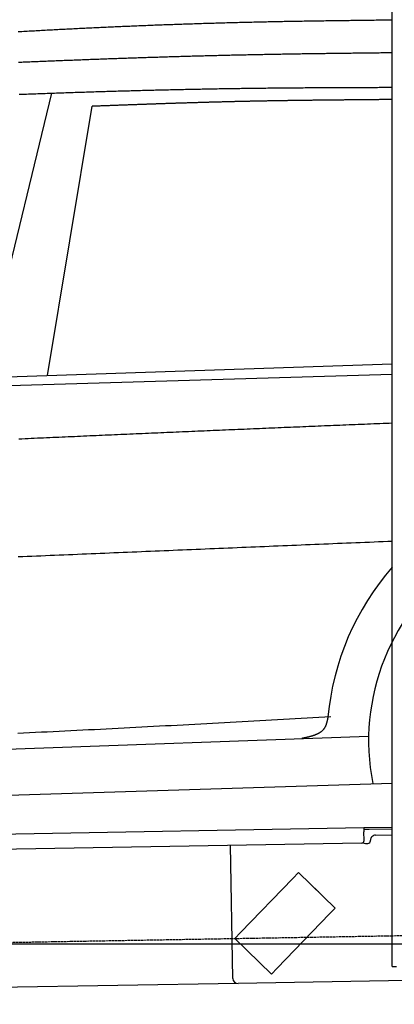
# Model space of a CAD drawing. Extents: x 562 to 7231, y 5667 to 12426.
# Tile 35 of 76: x 3720 to 4452, y 7998 to 9922. Entities that reach past the tile are written whole.
import ezdxf

# ---------------------------------------------------------------- set-up
doc = ezdxf.new("R2010")
doc.units = 0
doc.linetypes.add('GEN3', pattern=[6.25, 5, -1.25])
doc.layers.get('0').update_dxf_attribs({"linetype": 'CONTINUOUS'})
for name, color, linetype in [('3', 6, 'GEN3'), ('5', 3, 'CONTINUOUS'), ('CAR', 10, 'CONTINUOUS')]:
    doc.layers.add(name, color=color, linetype=linetype)

msp = doc.modelspace()

# ---------------------------------------------------------------- linework, layer by layer
for p, q in [((4447.567, 8072.479), (4447.567, 9969.479)), ((1732.775, 8297.073), (4392.087, 8343.491)), ((4392.087, 8343.491), (4402.086, 8343.666)), ((4392.087, 8343.491), (4392.227, 8335.492)), ((4402.155, 8339.666), (4392.157, 8339.492)), ((4392.523, 8318.495), (4392.227, 8335.492)), ((4402.086, 8343.666), (4447.567, 8344.459)), ((4447.567, 8340.459), (4402.155, 8339.666)), ((4414.845, 8328.886), (4447.567, 8329.457)), ((4387.611, 8313.408), (1732.775, 8267.068)), ((4136.188, 8048.98), (4131.65, 8308.941)), ((4395.128, 8312.539), (4400.127, 8312.627)), ((4405.039, 8317.713), (4405.021, 8318.713)), ((4264.17, 8255.817), (4253.055, 8244.308)), ((4264.17, 8255.817), (4336.104, 8186.352)), ((4150.941, 8138.565), (4253.055, 8244.308)), ((4297.247, 8224.57), (4303.721, 8218.318)), ((4324.989, 8174.842), (4222.875, 8069.099)), ((4324.989, 8174.842), (4336.104, 8186.352)), ((4150.941, 8138.565), (4139.826, 8127.056)), ((4211.76, 8057.59), (4139.826, 8127.056)), ((4447.567, 8072.479), (4447.567, 8097.479)), ((4211.76, 8057.59), (4222.875, 8069.099)), ((4447.567, 8072.479), (4455.567, 8072.479)), ((4146.361, 8039.156), (1812.775, 7998.423)), ((4476.484, 8044.919), (4146.361, 8039.156))]:
    msp.add_line(p, q)
for centre, radius, start, end in [((4415.02, 8318.888), 10, 91, 181), ((4387.524, 8318.408), 5, 271, 1), ((4395.04, 8317.539), 5, 214.236717, 271), ((4400.04, 8317.626), 5, 271, 1), ((4296.552, 8223.851), 1, 46, 106), ((4303.027, 8217.599), 1, 346, 46), ((4146.187, 8049.155), 10, 181, 271)]:
    msp.add_arc(centre, radius, start, end)
at = {"layer": '3'}
msp.add_line((1175.278, 8075.309), (6230.443, 8163.547), dxfattribs=at)
at = {"layer": '5'}
msp.add_line((6272.775, 8115.902), (872.775, 8115.902), dxfattribs=at)
at = {"layer": 'CAR'}
for p, q in [((3643.543, 9205.542), (3782.445, 9778.1)), ((3774.038, 9226.756), (3861.331, 9752.344)), ((2685.343, 9190.712), (4447.567, 9249.076)), ((2540.359, 9173.555), (4447.567, 9228.854)), ((2491.671, 8452.806), (4401.418, 8522.429)), ((2446.421, 8366.986), (4447.567, 8430.578))]:
    msp.add_line(p, q, dxfattribs=at)
for points in [[(4447.57, 9920.7, 0), (4444.05, 9920.65, 0), (4440.54, 9920.61, 0), (4437.02, 9920.56, 0), (4433.51, 9920.51, 0), (4429.99, 9920.47, 0), (4426.48, 9920.42, 0), (4422.97, 9920.37, 0), (4419.45, 9920.33, 0), (4415.94, 9920.28, 0), (4412.42, 9920.24, 0), (4408.91, 9920.19, 0), (4405.39, 9920.14, 0), (4401.88, 9920.1, 0), (4398.36, 9920.05, 0), (4394.85, 9920, 0), (4391.33, 9919.96, 0), (4387.82, 9919.91, 0), (4384.31, 9919.87, 0), (4380.79, 9919.82, 0), (4377.28, 9919.77, 0), (4373.76, 9919.73, 0), (4370.25, 9919.68, 0), (4366.73, 9919.63, 0), (4363.22, 9919.59, 0), (4359.7, 9919.54, 0), (4356.19, 9919.49, 0), (4352.68, 9919.45, 0), (4349.16, 9919.4, 0), (4345.65, 9919.36, 0), (4342.13, 9919.31, 0), (4338.62, 9919.26, 0), (4335.1, 9919.22, 0), (4331.59, 9919.17, 0), (4328.07, 9919.12, 0), (4324.56, 9919.08, 0), (4321.04, 9919.03, 0), (4317.53, 9918.98, 0), (4314.02, 9918.93, 0), (4310.5, 9918.88, 0), (4306.99, 9918.83, 0), (4303.47, 9918.78, 0), (4299.96, 9918.73, 0), (4296.44, 9918.68, 0), (4292.93, 9918.62, 0), (4289.42, 9918.57, 0), (4285.9, 9918.51, 0), (4282.39, 9918.46, 0), (4278.87, 9918.4, 0), (4275.36, 9918.34, 0), (4271.84, 9918.29, 0), (4268.33, 9918.23, 0), (4264.82, 9918.17, 0), (4261.3, 9918.11, 0), (4257.79, 9918.04, 0), (4254.27, 9917.98, 0), (4250.76, 9917.92, 0), (4247.25, 9917.85, 0), (4243.73, 9917.79, 0), (4240.22, 9917.72, 0), (4236.71, 9917.66, 0), (4233.19, 9917.59, 0), (4229.68, 9917.52, 0), (4226.16, 9917.45, 0), (4222.65, 9917.38, 0), (4219.14, 9917.31, 0), (4215.62, 9917.24, 0), (4212.11, 9917.17, 0), (4208.6, 9917.09, 0), (4205.08, 9917.02, 0), (4201.57, 9916.94, 0), (4198.05, 9916.87, 0), (4194.54, 9916.79, 0), (4191.03, 9916.71, 0), (4187.51, 9916.63, 0), (4184, 9916.55, 0), (4180.49, 9916.47, 0), (4176.97, 9916.39, 0), (4173.46, 9916.31, 0), (4169.95, 9916.23, 0), (4166.43, 9916.14, 0), (4162.92, 9916.06, 0), (4159.41, 9915.97, 0), (4155.89, 9915.89, 0), (4152.38, 9915.8, 0), (4148.87, 9915.71, 0), (4145.35, 9915.62, 0), (4141.84, 9915.53, 0), (4138.33, 9915.44, 0), (4134.82, 9915.35, 0), (4131.3, 9915.26, 0), (4127.79, 9915.16, 0), (4124.28, 9915.07, 0), (4120.76, 9914.97, 0), (4117.25, 9914.87, 0), (4113.74, 9914.78, 0), (4110.23, 9914.68, 0), (4106.71, 9914.58, 0), (4103.2, 9914.48, 0), (4099.69, 9914.38, 0), (4096.17, 9914.28, 0), (4092.66, 9914.17, 0), (4089.15, 9914.07, 0), (4085.64, 9913.96, 0), (4082.12, 9913.86, 0), (4078.61, 9913.75, 0), (4075.1, 9913.64, 0), (4071.59, 9913.53, 0), (4068.07, 9913.42, 0), (4064.56, 9913.31, 0), (4061.05, 9913.2, 0), (4057.54, 9913.09, 0), (4054.02, 9912.98, 0), (4050.51, 9912.86, 0), (4047, 9912.75, 0), (4043.49, 9912.63, 0), (4039.98, 9912.51, 0), (4036.46, 9912.39, 0), (4032.95, 9912.27, 0), (4029.44, 9912.15, 0), (4025.93, 9912.03, 0), (4022.42, 9911.91, 0), (4018.9, 9911.79, 0), (4015.39, 9911.66, 0), (4011.88, 9911.54, 0), (4008.37, 9911.41, 0), (4004.86, 9911.28, 0), (4001.34, 9911.16, 0), (3997.83, 9911.03, 0), (3994.32, 9910.9, 0), (3990.81, 9910.77, 0), (3987.3, 9910.63, 0), (3983.78, 9910.5, 0), (3980.27, 9910.37, 0), (3976.76, 9910.23, 0), (3973.25, 9910.09, 0), (3969.74, 9909.96, 0), (3966.23, 9909.82, 0), (3962.72, 9909.68, 0), (3959.2, 9909.54, 0), (3955.69, 9909.4, 0), (3952.18, 9909.25, 0), (3948.67, 9909.11, 0), (3945.16, 9908.97, 0), (3941.65, 9908.82, 0), (3938.14, 9908.67, 0), (3934.62, 9908.53, 0), (3931.11, 9908.38, 0), (3927.6, 9908.23, 0), (3924.09, 9908.08, 0), (3920.58, 9907.93, 0), (3917.07, 9907.77, 0), (3913.56, 9907.62, 0), (3910.05, 9907.47, 0), (3906.54, 9907.31, 0), (3903.03, 9907.15, 0), (3899.51, 9907, 0), (3896, 9906.84, 0), (3892.49, 9906.68, 0), (3888.98, 9906.52, 0), (3885.47, 9906.36, 0), (3881.96, 9906.2, 0), (3878.45, 9906.03, 0), (3874.94, 9905.87, 0), (3871.43, 9905.7, 0), (3867.92, 9905.54, 0), (3864.41, 9905.37, 0), (3860.9, 9905.2, 0), (3857.39, 9905.03, 0), (3853.88, 9904.87, 0), (3850.36, 9904.69, 0), (3846.85, 9904.52, 0), (3843.34, 9904.35, 0), (3839.83, 9904.18, 0), (3836.32, 9904, 0), (3832.81, 9903.83, 0), (3829.3, 9903.65, 0), (3825.79, 9903.48, 0), (3822.28, 9903.3, 0), (3818.77, 9903.12, 0), (3815.26, 9902.94, 0), (3811.75, 9902.76, 0), (3808.24, 9902.58, 0), (3804.73, 9902.4, 0), (3801.22, 9902.22, 0), (3797.71, 9902.03, 0), (3794.2, 9901.85, 0), (3790.69, 9901.66, 0), (3787.18, 9901.48, 0), (3783.67, 9901.29, 0), (3780.16, 9901.1, 0), (3776.65, 9900.92, 0), (3773.14, 9900.73, 0), (3769.63, 9900.54, 0), (3766.12, 9900.34, 0), (3762.61, 9900.15, 0), (3759.1, 9899.96, 0), (3755.59, 9899.77, 0), (3752.08, 9899.57, 0), (3748.57, 9899.38, 0), (3745.06, 9899.18, 0), (3741.55, 9898.99, 0), (3738.04, 9898.79, 0), (3734.53, 9898.59, 0), (3731.02, 9898.39, 0), (3727.52, 9898.19, 0), (3724.01, 9897.99, 0), (3720.5, 9897.79, 0), (3716.99, 9897.59, 0)], [(4447.57, 9856.76, 0), (4444.36, 9856.72, 0), (4441.16, 9856.68, 0), (4437.95, 9856.65, 0), (4434.75, 9856.61, 0), (4431.55, 9856.57, 0), (4428.34, 9856.53, 0), (4425.14, 9856.49, 0), (4421.93, 9856.45, 0), (4418.73, 9856.41, 0), (4415.52, 9856.37, 0), (4412.32, 9856.33, 0), (4409.12, 9856.29, 0), (4405.91, 9856.25, 0), (4402.71, 9856.21, 0), (4399.5, 9856.18, 0), (4396.3, 9856.14, 0), (4393.1, 9856.1, 0), (4389.89, 9856.06, 0), (4386.69, 9856.02, 0), (4383.48, 9855.98, 0), (4380.28, 9855.94, 0), (4377.07, 9855.9, 0), (4373.87, 9855.86, 0), (4370.67, 9855.82, 0), (4367.46, 9855.78, 0), (4364.26, 9855.75, 0), (4361.05, 9855.71, 0), (4357.85, 9855.67, 0), (4354.65, 9855.63, 0), (4351.44, 9855.59, 0), (4348.24, 9855.55, 0), (4345.03, 9855.51, 0), (4341.83, 9855.47, 0), (4338.62, 9855.43, 0), (4335.42, 9855.39, 0), (4332.22, 9855.35, 0), (4329.01, 9855.31, 0), (4325.81, 9855.28, 0), (4322.6, 9855.24, 0), (4319.4, 9855.2, 0), (4316.2, 9855.15, 0), (4312.99, 9855.11, 0), (4309.79, 9855.07, 0), (4306.58, 9855.03, 0), (4303.38, 9854.99, 0), (4300.18, 9854.94, 0), (4296.97, 9854.9, 0), (4293.77, 9854.85, 0), (4290.56, 9854.81, 0), (4287.36, 9854.76, 0), (4284.15, 9854.72, 0), (4280.95, 9854.67, 0), (4277.75, 9854.62, 0), (4274.54, 9854.58, 0), (4271.34, 9854.53, 0), (4268.13, 9854.48, 0), (4264.93, 9854.43, 0), (4261.73, 9854.38, 0), (4258.52, 9854.33, 0), (4255.32, 9854.28, 0), (4252.11, 9854.23, 0), (4248.91, 9854.17, 0), (4245.71, 9854.12, 0), (4242.5, 9854.07, 0), (4239.3, 9854.01, 0), (4236.1, 9853.96, 0), (4232.89, 9853.9, 0), (4229.69, 9853.85, 0), (4226.48, 9853.79, 0), (4223.28, 9853.73, 0), (4220.08, 9853.68, 0), (4216.87, 9853.62, 0), (4213.67, 9853.56, 0), (4210.46, 9853.5, 0), (4207.26, 9853.44, 0), (4204.06, 9853.38, 0), (4200.85, 9853.32, 0), (4197.65, 9853.26, 0), (4194.45, 9853.2, 0), (4191.24, 9853.13, 0), (4188.04, 9853.07, 0), (4184.83, 9853.01, 0), (4181.63, 9852.94, 0), (4178.43, 9852.88, 0), (4175.22, 9852.81, 0), (4172.02, 9852.74, 0), (4168.82, 9852.68, 0), (4165.61, 9852.61, 0), (4162.41, 9852.54, 0), (4159.21, 9852.47, 0), (4156, 9852.4, 0), (4152.8, 9852.33, 0), (4149.59, 9852.26, 0), (4146.39, 9852.19, 0), (4143.19, 9852.12, 0), (4139.98, 9852.05, 0), (4136.78, 9851.97, 0), (4133.58, 9851.9, 0), (4130.37, 9851.83, 0), (4127.17, 9851.75, 0), (4123.97, 9851.68, 0), (4120.76, 9851.6, 0), (4117.56, 9851.52, 0), (4114.36, 9851.45, 0), (4111.15, 9851.37, 0), (4107.95, 9851.29, 0), (4104.75, 9851.21, 0), (4101.54, 9851.13, 0), (4098.34, 9851.05, 0), (4095.13, 9850.97, 0), (4091.93, 9850.89, 0), (4088.73, 9850.8, 0), (4085.52, 9850.72, 0), (4082.32, 9850.64, 0), (4079.12, 9850.55, 0), (4075.91, 9850.47, 0), (4072.71, 9850.38, 0), (4069.51, 9850.3, 0), (4066.3, 9850.21, 0), (4063.1, 9850.12, 0), (4059.9, 9850.04, 0), (4056.69, 9849.95, 0), (4053.49, 9849.86, 0), (4050.29, 9849.77, 0), (4047.09, 9849.68, 0), (4043.88, 9849.59, 0), (4040.68, 9849.5, 0), (4037.48, 9849.41, 0), (4034.27, 9849.31, 0), (4031.07, 9849.22, 0), (4027.87, 9849.13, 0), (4024.66, 9849.03, 0), (4021.46, 9848.94, 0), (4018.26, 9848.84, 0), (4015.05, 9848.75, 0), (4011.85, 9848.65, 0), (4008.65, 9848.56, 0), (4005.44, 9848.46, 0), (4002.24, 9848.36, 0), (3999.04, 9848.26, 0), (3995.83, 9848.16, 0), (3992.63, 9848.07, 0), (3989.43, 9847.97, 0), (3986.23, 9847.87, 0), (3983.02, 9847.76, 0), (3979.82, 9847.66, 0), (3976.62, 9847.56, 0), (3973.41, 9847.46, 0), (3970.21, 9847.36, 0), (3967.01, 9847.25, 0), (3963.8, 9847.15, 0), (3960.6, 9847.04, 0), (3957.4, 9846.94, 0), (3954.2, 9846.83, 0), (3950.99, 9846.73, 0), (3947.79, 9846.62, 0), (3944.59, 9846.52, 0), (3941.38, 9846.41, 0), (3938.18, 9846.3, 0), (3934.98, 9846.19, 0), (3931.78, 9846.08, 0), (3928.57, 9845.97, 0), (3925.37, 9845.86, 0), (3922.17, 9845.75, 0), (3918.96, 9845.64, 0), (3915.76, 9845.53, 0), (3912.56, 9845.42, 0), (3909.36, 9845.31, 0), (3906.15, 9845.2, 0), (3902.95, 9845.08, 0), (3899.75, 9844.97, 0), (3896.54, 9844.86, 0), (3893.34, 9844.74, 0), (3890.14, 9844.63, 0), (3886.94, 9844.51, 0), (3883.73, 9844.39, 0), (3880.53, 9844.28, 0), (3877.33, 9844.16, 0), (3874.12, 9844.05, 0), (3870.92, 9843.93, 0), (3867.72, 9843.81, 0), (3864.52, 9843.69, 0), (3861.31, 9843.57, 0), (3858.11, 9843.45, 0), (3854.91, 9843.33, 0), (3851.71, 9843.21, 0), (3848.5, 9843.09, 0), (3845.3, 9842.97, 0), (3842.1, 9842.85, 0), (3838.89, 9842.73, 0), (3835.69, 9842.61, 0), (3832.49, 9842.49, 0), (3829.29, 9842.36, 0), (3826.08, 9842.24, 0), (3822.88, 9842.12, 0), (3819.68, 9841.99, 0), (3816.48, 9841.87, 0), (3813.27, 9841.74, 0), (3810.07, 9841.62, 0), (3806.87, 9841.49, 0), (3803.67, 9841.37, 0), (3800.46, 9841.24, 0), (3797.26, 9841.11, 0), (3794.06, 9840.99, 0), (3790.86, 9840.86, 0), (3787.65, 9840.73, 0), (3784.45, 9840.6, 0), (3781.25, 9840.47, 0), (3778.05, 9840.35, 0), (3774.84, 9840.22, 0), (3771.64, 9840.09, 0), (3768.44, 9839.96, 0), (3765.24, 9839.83, 0), (3762.03, 9839.7, 0), (3758.83, 9839.56, 0), (3755.63, 9839.43, 0), (3752.43, 9839.3, 0), (3749.22, 9839.17, 0), (3746.02, 9839.04, 0), (3742.82, 9838.9, 0), (3739.62, 9838.77, 0), (3736.41, 9838.64, 0), (3733.21, 9838.5, 0), (3730.01, 9838.37, 0), (3726.81, 9838.24, 0), (3723.6, 9838.1, 0), (3720.4, 9837.97, 0), (3717.2, 9837.83, 0)], [(3718.5, 9775.77, 0), (3722.15, 9775.9, 0), (3725.8, 9776.04, 0), (3729.45, 9776.18, 0), (3733.11, 9776.32, 0), (3736.76, 9776.45, 0), (3740.41, 9776.59, 0), (3744.06, 9776.72, 0), (3747.71, 9776.85, 0), (3751.37, 9776.99, 0), (3755.02, 9777.12, 0), (3758.67, 9777.25, 0), (3762.32, 9777.38, 0), (3765.98, 9777.52, 0), (3769.63, 9777.65, 0), (3773.28, 9777.78, 0), (3776.93, 9777.91, 0), (3780.59, 9778.03, 0), (3784.24, 9778.16, 0), (3787.89, 9778.29, 0), (3791.54, 9778.42, 0), (3795.19, 9778.54, 0), (3798.85, 9778.67, 0), (3802.5, 9778.79, 0), (3806.15, 9778.92, 0), (3809.8, 9779.04, 0), (3813.46, 9779.17, 0), (3817.11, 9779.29, 0), (3820.76, 9779.41, 0), (3824.41, 9779.53, 0), (3828.07, 9779.65, 0), (3831.72, 9779.77, 0), (3835.37, 9779.89, 0), (3839.02, 9780.01, 0), (3842.68, 9780.13, 0), (3846.33, 9780.25, 0), (3849.98, 9780.37, 0), (3853.64, 9780.48, 0), (3857.29, 9780.6, 0), (3860.94, 9780.71, 0), (3864.59, 9780.83, 0), (3868.25, 9780.94, 0), (3871.9, 9781.05, 0), (3875.55, 9781.17, 0), (3879.2, 9781.28, 0), (3882.86, 9781.39, 0), (3886.51, 9781.5, 0), (3890.16, 9781.61, 0), (3893.81, 9781.72, 0), (3897.47, 9781.83, 0), (3901.12, 9781.93, 0), (3904.77, 9782.04, 0), (3908.43, 9782.15, 0), (3912.08, 9782.25, 0), (3915.73, 9782.36, 0), (3919.38, 9782.46, 0), (3923.04, 9782.57, 0), (3926.69, 9782.67, 0), (3930.34, 9782.77, 0), (3933.99, 9782.87, 0), (3937.65, 9782.97, 0), (3941.3, 9783.07, 0), (3944.95, 9783.17, 0), (3948.61, 9783.27, 0), (3952.26, 9783.37, 0), (3955.91, 9783.46, 0), (3959.56, 9783.56, 0), (3963.22, 9783.65, 0), (3966.87, 9783.75, 0), (3970.52, 9783.84, 0), (3974.18, 9783.93, 0), (3977.83, 9784.03, 0), (3981.48, 9784.12, 0), (3985.14, 9784.21, 0), (3988.79, 9784.3, 0), (3992.44, 9784.39, 0), (3996.09, 9784.47, 0), (3999.75, 9784.56, 0), (4003.4, 9784.65, 0), (4007.05, 9784.73, 0), (4010.71, 9784.82, 0), (4014.36, 9784.9, 0), (4018.01, 9784.99, 0), (4021.67, 9785.07, 0), (4025.32, 9785.15, 0), (4028.97, 9785.23, 0), (4032.63, 9785.31, 0), (4036.28, 9785.39, 0), (4039.93, 9785.47, 0), (4043.59, 9785.55, 0), (4047.24, 9785.62, 0), (4050.89, 9785.7, 0), (4054.54, 9785.77, 0), (4058.2, 9785.85, 0), (4061.85, 9785.92, 0), (4065.5, 9785.99, 0), (4069.16, 9786.07, 0), (4072.81, 9786.14, 0), (4076.46, 9786.21, 0), (4080.12, 9786.28, 0), (4083.77, 9786.34, 0), (4087.42, 9786.41, 0), (4091.08, 9786.48, 0), (4094.73, 9786.54, 0), (4098.38, 9786.61, 0), (4102.04, 9786.67, 0), (4105.69, 9786.73, 0), (4109.34, 9786.8, 0), (4113, 9786.86, 0), (4116.65, 9786.92, 0), (4120.3, 9786.98, 0), (4123.96, 9787.03, 0), (4127.61, 9787.09, 0), (4131.26, 9787.15, 0), (4134.92, 9787.2, 0), (4138.57, 9787.26, 0), (4142.22, 9787.31, 0), (4145.87, 9787.37, 0), (4149.53, 9787.42, 0), (4153.18, 9787.47, 0), (4156.83, 9787.52, 0), (4160.48, 9787.57, 0), (4164.13, 9787.62, 0), (4167.78, 9787.67, 0), (4171.43, 9787.72, 0), (4175.08, 9787.76, 0), (4178.73, 9787.81, 0), (4182.38, 9787.85, 0), (4186.03, 9787.9, 0), (4189.68, 9787.94, 0), (4193.33, 9787.98, 0), (4196.98, 9788.03, 0), (4200.63, 9788.07, 0), (4204.27, 9788.11, 0), (4207.92, 9788.15, 0), (4211.57, 9788.19, 0), (4215.21, 9788.22, 0), (4218.86, 9788.26, 0), (4222.5, 9788.3, 0), (4226.15, 9788.33, 0), (4229.79, 9788.37, 0), (4233.44, 9788.4, 0), (4237.08, 9788.43, 0), (4240.72, 9788.47, 0), (4244.37, 9788.5, 0), (4248.01, 9788.53, 0), (4251.65, 9788.56, 0), (4255.29, 9788.59, 0), (4258.93, 9788.62, 0), (4262.57, 9788.64, 0), (4266.21, 9788.67, 0), (4269.84, 9788.7, 0), (4273.48, 9788.72, 0), (4277.12, 9788.75, 0), (4280.75, 9788.77, 0), (4284.39, 9788.8, 0), (4288.02, 9788.82, 0), (4291.65, 9788.84, 0), (4295.29, 9788.86, 0), (4298.92, 9788.88, 0), (4302.55, 9788.9, 0), (4306.18, 9788.92, 0), (4309.81, 9788.94, 0), (4313.44, 9788.96, 0), (4317.07, 9788.98, 0), (4320.69, 9788.99, 0), (4324.32, 9789.01, 0), (4327.95, 9789.02, 0), (4331.57, 9789.04, 0), (4335.2, 9789.05, 0), (4338.82, 9789.07, 0), (4342.44, 9789.08, 0), (4346.07, 9789.1, 0), (4349.69, 9789.11, 0), (4353.32, 9789.13, 0), (4356.94, 9789.14, 0), (4360.57, 9789.16, 0), (4364.19, 9789.17, 0), (4367.82, 9789.19, 0), (4371.44, 9789.2, 0), (4375.07, 9789.22, 0), (4378.69, 9789.23, 0), (4382.32, 9789.25, 0), (4385.94, 9789.26, 0), (4389.57, 9789.28, 0), (4393.19, 9789.29, 0), (4396.82, 9789.31, 0), (4400.44, 9789.32, 0), (4404.07, 9789.34, 0), (4407.69, 9789.35, 0), (4411.32, 9789.37, 0), (4414.94, 9789.38, 0), (4418.57, 9789.39, 0), (4422.19, 9789.41, 0), (4425.82, 9789.42, 0), (4429.44, 9789.44, 0), (4433.07, 9789.45, 0), (4436.69, 9789.47, 0), (4440.32, 9789.48, 0), (4443.94, 9789.5, 0), (4447.57, 9789.51, 0)], [(4447.57, 9765.58, 0), (4445.9, 9765.56, 0), (4444.23, 9765.54, 0), (4442.55, 9765.53, 0), (4440.88, 9765.51, 0), (4439.21, 9765.49, 0), (4437.54, 9765.48, 0), (4435.87, 9765.46, 0), (4434.2, 9765.45, 0), (4432.53, 9765.43, 0), (4430.86, 9765.41, 0), (4429.19, 9765.4, 0), (4427.52, 9765.38, 0), (4425.85, 9765.36, 0), (4424.18, 9765.35, 0), (4422.51, 9765.33, 0), (4420.84, 9765.31, 0), (4419.17, 9765.3, 0), (4417.49, 9765.28, 0), (4415.82, 9765.27, 0), (4414.15, 9765.25, 0), (4412.48, 9765.23, 0), (4410.81, 9765.22, 0), (4409.14, 9765.2, 0), (4407.47, 9765.18, 0), (4405.8, 9765.17, 0), (4404.13, 9765.15, 0), (4402.46, 9765.13, 0), (4400.79, 9765.12, 0), (4399.12, 9765.1, 0), (4397.45, 9765.09, 0), (4395.78, 9765.07, 0), (4394.11, 9765.05, 0), (4392.44, 9765.04, 0), (4390.76, 9765.02, 0), (4389.09, 9765, 0), (4387.42, 9764.99, 0), (4385.75, 9764.97, 0), (4384.08, 9764.95, 0), (4382.41, 9764.94, 0), (4380.74, 9764.92, 0), (4379.07, 9764.91, 0), (4377.4, 9764.89, 0), (4375.73, 9764.87, 0), (4374.06, 9764.86, 0), (4372.39, 9764.84, 0), (4370.72, 9764.82, 0), (4369.05, 9764.81, 0), (4367.38, 9764.79, 0), (4365.7, 9764.78, 0), (4364.03, 9764.76, 0), (4362.36, 9764.74, 0), (4360.69, 9764.73, 0), (4359.02, 9764.71, 0), (4357.35, 9764.69, 0), (4355.68, 9764.68, 0), (4354.01, 9764.66, 0), (4352.34, 9764.64, 0), (4350.67, 9764.63, 0), (4349, 9764.61, 0), (4347.33, 9764.6, 0), (4345.66, 9764.58, 0), (4343.99, 9764.56, 0), (4342.32, 9764.55, 0), (4340.65, 9764.53, 0), (4338.97, 9764.51, 0), (4337.3, 9764.5, 0), (4335.63, 9764.48, 0), (4333.96, 9764.46, 0), (4332.29, 9764.45, 0), (4330.62, 9764.43, 0), (4328.95, 9764.42, 0), (4327.28, 9764.4, 0), (4325.61, 9764.38, 0), (4323.94, 9764.37, 0), (4322.27, 9764.35, 0), (4320.6, 9764.33, 0), (4318.93, 9764.32, 0), (4317.26, 9764.3, 0), (4315.59, 9764.28, 0), (4313.91, 9764.26, 0), (4312.24, 9764.25, 0), (4310.57, 9764.23, 0), (4308.9, 9764.21, 0), (4307.23, 9764.19, 0), (4305.56, 9764.17, 0), (4303.89, 9764.16, 0), (4302.22, 9764.14, 0), (4300.55, 9764.12, 0), (4298.88, 9764.1, 0), (4297.21, 9764.08, 0), (4295.54, 9764.06, 0), (4293.87, 9764.04, 0), (4292.2, 9764.02, 0), (4290.53, 9764, 0), (4288.86, 9763.98, 0), (4287.19, 9763.96, 0), (4285.51, 9763.94, 0), (4283.84, 9763.92, 0), (4282.17, 9763.9, 0), (4280.5, 9763.88, 0), (4278.83, 9763.86, 0), (4277.16, 9763.84, 0), (4275.49, 9763.82, 0), (4273.82, 9763.8, 0), (4272.15, 9763.77, 0), (4270.48, 9763.75, 0), (4268.81, 9763.73, 0), (4267.14, 9763.71, 0), (4265.47, 9763.69, 0), (4263.8, 9763.66, 0), (4262.13, 9763.64, 0), (4260.46, 9763.62, 0), (4258.79, 9763.59, 0), (4257.12, 9763.57, 0), (4255.45, 9763.55, 0), (4253.77, 9763.52, 0), (4252.1, 9763.5, 0), (4250.43, 9763.48, 0), (4248.76, 9763.45, 0), (4247.09, 9763.43, 0), (4245.42, 9763.4, 0), (4243.75, 9763.38, 0), (4242.08, 9763.35, 0), (4240.41, 9763.33, 0), (4238.74, 9763.3, 0), (4237.07, 9763.28, 0), (4235.4, 9763.25, 0), (4233.73, 9763.22, 0), (4232.06, 9763.2, 0), (4230.39, 9763.17, 0), (4228.72, 9763.15, 0), (4227.05, 9763.12, 0), (4225.38, 9763.09, 0), (4223.71, 9763.06, 0), (4222.04, 9763.04, 0), (4220.37, 9763.01, 0), (4218.7, 9762.98, 0), (4217.03, 9762.95, 0), (4215.35, 9762.92, 0), (4213.68, 9762.9, 0), (4212.01, 9762.87, 0), (4210.34, 9762.84, 0), (4208.67, 9762.81, 0), (4207, 9762.78, 0), (4205.33, 9762.75, 0), (4203.66, 9762.72, 0), (4201.99, 9762.69, 0), (4200.32, 9762.66, 0), (4198.65, 9762.63, 0), (4196.98, 9762.6, 0), (4195.31, 9762.57, 0), (4193.64, 9762.54, 0), (4191.97, 9762.5, 0), (4190.3, 9762.47, 0), (4188.63, 9762.44, 0), (4186.96, 9762.41, 0), (4185.29, 9762.38, 0), (4183.62, 9762.34, 0), (4181.95, 9762.31, 0), (4180.28, 9762.28, 0), (4178.61, 9762.24, 0), (4176.94, 9762.21, 0), (4175.27, 9762.18, 0), (4173.6, 9762.14, 0), (4171.93, 9762.11, 0), (4170.26, 9762.07, 0), (4168.59, 9762.04, 0), (4166.92, 9762, 0), (4165.25, 9761.97, 0), (4163.58, 9761.93, 0), (4161.9, 9761.9, 0), (4160.23, 9761.86, 0), (4158.56, 9761.82, 0), (4156.89, 9761.79, 0), (4155.22, 9761.75, 0), (4153.55, 9761.71, 0), (4151.88, 9761.68, 0), (4150.21, 9761.64, 0), (4148.54, 9761.6, 0), (4146.87, 9761.56, 0), (4145.2, 9761.52, 0), (4143.53, 9761.48, 0), (4141.86, 9761.45, 0), (4140.19, 9761.41, 0), (4138.52, 9761.37, 0), (4136.85, 9761.33, 0), (4135.18, 9761.29, 0), (4133.51, 9761.25, 0), (4131.84, 9761.21, 0), (4130.17, 9761.17, 0), (4128.5, 9761.12, 0), (4126.83, 9761.08, 0), (4125.16, 9761.04, 0), (4123.49, 9761, 0), (4121.82, 9760.96, 0), (4120.15, 9760.92, 0), (4118.48, 9760.87, 0), (4116.81, 9760.83, 0), (4115.14, 9760.79, 0), (4113.47, 9760.74, 0), (4111.8, 9760.7, 0), (4110.13, 9760.66, 0), (4108.46, 9760.61, 0), (4106.79, 9760.57, 0), (4105.12, 9760.53, 0), (4103.45, 9760.48, 0), (4101.78, 9760.44, 0), (4100.11, 9760.39, 0), (4098.44, 9760.35, 0), (4096.77, 9760.3, 0), (4095.1, 9760.25, 0), (4093.43, 9760.21, 0), (4091.76, 9760.16, 0), (4090.09, 9760.12, 0), (4088.42, 9760.07, 0), (4086.75, 9760.02, 0), (4085.08, 9759.98, 0), (4083.41, 9759.93, 0), (4081.74, 9759.88, 0), (4080.07, 9759.83, 0), (4078.4, 9759.79, 0), (4076.73, 9759.74, 0), (4075.06, 9759.69, 0), (4073.39, 9759.64, 0), (4071.72, 9759.59, 0), (4070.05, 9759.54, 0), (4068.38, 9759.5, 0), (4066.71, 9759.45, 0), (4065.04, 9759.4, 0), (4063.37, 9759.35, 0), (4061.7, 9759.3, 0), (4060.03, 9759.25, 0), (4058.36, 9759.2, 0), (4056.69, 9759.15, 0), (4055.02, 9759.1, 0), (4053.35, 9759.05, 0), (4051.68, 9758.99, 0), (4050.01, 9758.94, 0), (4048.34, 9758.89, 0), (4046.67, 9758.84, 0), (4045, 9758.79, 0), (4043.33, 9758.74, 0), (4041.66, 9758.69, 0), (4039.99, 9758.63, 0), (4038.32, 9758.58, 0), (4036.65, 9758.53, 0), (4034.98, 9758.48, 0), (4033.31, 9758.42, 0), (4031.64, 9758.37, 0), (4029.97, 9758.32, 0), (4028.3, 9758.26, 0), (4026.63, 9758.21, 0), (4024.96, 9758.16, 0), (4023.29, 9758.1, 0), (4021.62, 9758.05, 0), (4019.95, 9757.99, 0), (4018.28, 9757.94, 0), (4016.61, 9757.89, 0), (4014.94, 9757.83, 0), (4013.27, 9757.78, 0), (4011.6, 9757.72, 0), (4009.94, 9757.67, 0), (4008.27, 9757.61, 0), (4006.6, 9757.56, 0), (4004.93, 9757.5, 0), (4003.26, 9757.44, 0), (4001.59, 9757.39, 0), (3999.92, 9757.33, 0), (3998.25, 9757.28, 0), (3996.58, 9757.22, 0), (3994.91, 9757.16, 0), (3993.24, 9757.11, 0), (3991.57, 9757.05, 0), (3989.9, 9756.99, 0), (3988.23, 9756.94, 0), (3986.56, 9756.88, 0), (3984.89, 9756.82, 0), (3983.22, 9756.77, 0), (3981.55, 9756.71, 0), (3979.88, 9756.65, 0), (3978.21, 9756.59, 0), (3976.54, 9756.54, 0), (3974.87, 9756.48, 0), (3973.2, 9756.42, 0), (3971.53, 9756.36, 0), (3969.86, 9756.3, 0), (3968.19, 9756.25, 0), (3966.52, 9756.19, 0), (3964.85, 9756.13, 0), (3963.18, 9756.07, 0), (3961.51, 9756.01, 0), (3959.84, 9755.95, 0), (3958.17, 9755.89, 0), (3956.5, 9755.83, 0), (3954.83, 9755.78, 0), (3953.16, 9755.72, 0), (3951.49, 9755.66, 0), (3949.82, 9755.6, 0), (3948.15, 9755.54, 0), (3946.48, 9755.48, 0), (3944.81, 9755.42, 0), (3943.14, 9755.36, 0), (3941.48, 9755.3, 0), (3939.81, 9755.24, 0), (3938.14, 9755.18, 0), (3936.47, 9755.12, 0), (3934.8, 9755.06, 0), (3933.13, 9755, 0), (3931.46, 9754.94, 0), (3929.79, 9754.88, 0), (3928.12, 9754.82, 0), (3926.45, 9754.76, 0), (3924.78, 9754.69, 0), (3923.11, 9754.63, 0), (3921.44, 9754.57, 0), (3919.77, 9754.51, 0), (3918.1, 9754.45, 0), (3916.43, 9754.39, 0), (3914.76, 9754.33, 0), (3913.09, 9754.27, 0), (3911.42, 9754.21, 0), (3909.75, 9754.14, 0), (3908.08, 9754.08, 0), (3906.41, 9754.02, 0), (3904.74, 9753.96, 0), (3903.07, 9753.9, 0), (3901.4, 9753.84, 0), (3899.73, 9753.78, 0), (3898.06, 9753.71, 0), (3896.39, 9753.65, 0), (3894.72, 9753.59, 0), (3893.05, 9753.53, 0), (3891.38, 9753.47, 0), (3889.71, 9753.4, 0), (3888.05, 9753.34, 0), (3886.38, 9753.28, 0), (3884.71, 9753.22, 0), (3883.04, 9753.16, 0), (3881.37, 9753.09, 0), (3879.7, 9753.03, 0), (3878.03, 9752.97, 0), (3876.36, 9752.91, 0), (3874.69, 9752.84, 0), (3873.02, 9752.78, 0), (3871.35, 9752.72, 0), (3869.68, 9752.66, 0), (3868.01, 9752.59, 0), (3866.34, 9752.53, 0), (3864.67, 9752.47, 0), (3863, 9752.41, 0), (3861.33, 9752.34, 0)], [(3718.11, 9102.87, 0), (3724.14, 9103.14, 0), (3730.17, 9103.41, 0), (3736.19, 9103.69, 0), (3742.22, 9103.96, 0), (3748.25, 9104.23, 0), (3754.28, 9104.5, 0), (3760.31, 9104.78, 0), (3766.33, 9105.05, 0), (3772.36, 9105.32, 0), (3778.39, 9105.59, 0), (3784.42, 9105.86, 0), (3790.45, 9106.13, 0), (3796.47, 9106.4, 0), (3802.5, 9106.67, 0), (3808.53, 9106.94, 0), (3814.56, 9107.21, 0), (3820.59, 9107.47, 0), (3826.61, 9107.74, 0), (3832.64, 9108.01, 0), (3838.67, 9108.28, 0), (3844.7, 9108.55, 0), (3850.73, 9108.81, 0), (3856.75, 9109.08, 0), (3862.78, 9109.35, 0), (3868.81, 9109.61, 0), (3874.84, 9109.88, 0), (3880.87, 9110.14, 0), (3886.89, 9110.41, 0), (3892.92, 9110.68, 0), (3898.95, 9110.94, 0), (3904.98, 9111.2, 0), (3911.01, 9111.47, 0), (3917.04, 9111.73, 0), (3923.06, 9112, 0), (3929.09, 9112.26, 0), (3935.12, 9112.52, 0), (3941.15, 9112.79, 0), (3947.18, 9113.05, 0), (3953.21, 9113.31, 0), (3959.23, 9113.57, 0), (3965.26, 9113.83, 0), (3971.29, 9114.1, 0), (3977.32, 9114.36, 0), (3983.35, 9114.62, 0), (3989.38, 9114.88, 0), (3995.4, 9115.14, 0), (4001.43, 9115.4, 0), (4007.46, 9115.66, 0), (4013.49, 9115.92, 0), (4019.52, 9116.18, 0), (4025.55, 9116.44, 0), (4031.58, 9116.7, 0), (4037.6, 9116.96, 0), (4043.63, 9117.21, 0), (4049.66, 9117.47, 0), (4055.69, 9117.73, 0), (4061.72, 9117.99, 0), (4067.75, 9118.24, 0), (4073.78, 9118.5, 0), (4079.8, 9118.76, 0), (4085.83, 9119.02, 0), (4091.86, 9119.27, 0), (4097.89, 9119.53, 0), (4103.92, 9119.78, 0), (4109.95, 9120.04, 0), (4115.98, 9120.29, 0), (4122, 9120.55, 0), (4128.03, 9120.8, 0), (4134.06, 9121.06, 0), (4140.09, 9121.31, 0), (4146.12, 9121.57, 0), (4152.15, 9121.82, 0), (4158.18, 9122.07, 0), (4164.21, 9122.33, 0), (4170.23, 9122.58, 0), (4176.26, 9122.83, 0), (4182.29, 9123.09, 0), (4188.32, 9123.34, 0), (4194.35, 9123.59, 0), (4200.38, 9123.84, 0), (4206.41, 9124.1, 0), (4212.44, 9124.35, 0), (4218.46, 9124.6, 0), (4224.49, 9124.85, 0), (4230.52, 9125.1, 0), (4236.55, 9125.35, 0), (4242.58, 9125.6, 0), (4248.61, 9125.85, 0), (4254.64, 9126.1, 0), (4260.67, 9126.35, 0), (4266.7, 9126.6, 0), (4272.73, 9126.85, 0), (4278.75, 9127.1, 0), (4284.78, 9127.35, 0), (4290.81, 9127.6, 0), (4296.84, 9127.85, 0), (4302.87, 9128.09, 0), (4308.9, 9128.34, 0), (4314.93, 9128.59, 0), (4320.96, 9128.84, 0), (4326.99, 9129.09, 0), (4333.02, 9129.33, 0), (4339.04, 9129.58, 0), (4345.07, 9129.83, 0), (4351.1, 9130.07, 0), (4357.13, 9130.32, 0), (4363.16, 9130.57, 0), (4369.19, 9130.82, 0), (4375.22, 9131.06, 0), (4381.25, 9131.31, 0), (4387.28, 9131.56, 0), (4393.31, 9131.81, 0), (4399.33, 9132.05, 0), (4405.36, 9132.3, 0), (4411.39, 9132.55, 0), (4417.42, 9132.8, 0), (4423.45, 9133.04, 0), (4429.48, 9133.29, 0), (4435.51, 9133.54, 0), (4441.54, 9133.78, 0), (4447.57, 9134.03, 0)], [(4447.57, 8902.58, 0), (4438.65, 8902.21, 0), (4429.74, 8901.84, 0), (4420.83, 8901.47, 0), (4411.92, 8901.09, 0), (4403, 8900.72, 0), (4394.09, 8900.35, 0), (4385.18, 8899.98, 0), (4376.27, 8899.61, 0), (4367.35, 8899.24, 0), (4358.44, 8898.87, 0), (4349.53, 8898.5, 0), (4340.61, 8898.13, 0), (4331.7, 8897.76, 0), (4322.79, 8897.39, 0), (4313.88, 8897.01, 0), (4304.96, 8896.64, 0), (4296.05, 8896.27, 0), (4287.14, 8895.9, 0), (4278.23, 8895.53, 0), (4269.31, 8895.16, 0), (4260.4, 8894.79, 0), (4251.49, 8894.42, 0), (4242.58, 8894.05, 0), (4233.66, 8893.68, 0), (4224.75, 8893.31, 0), (4215.84, 8892.93, 0), (4206.92, 8892.56, 0), (4198.01, 8892.19, 0), (4189.1, 8891.82, 0), (4180.19, 8891.45, 0), (4171.27, 8891.08, 0), (4162.36, 8890.71, 0), (4153.45, 8890.34, 0), (4144.54, 8889.97, 0), (4135.62, 8889.6, 0), (4126.71, 8889.23, 0), (4117.8, 8888.85, 0), (4108.88, 8888.48, 0), (4099.97, 8888.11, 0), (4091.06, 8887.74, 0), (4082.15, 8887.37, 0), (4073.23, 8887, 0), (4064.32, 8886.63, 0), (4055.41, 8886.26, 0), (4046.5, 8885.89, 0), (4037.58, 8885.52, 0), (4028.67, 8885.15, 0), (4019.76, 8884.77, 0), (4010.85, 8884.4, 0), (4001.93, 8884.03, 0), (3993.02, 8883.66, 0), (3984.11, 8883.29, 0), (3975.19, 8882.92, 0), (3966.28, 8882.55, 0), (3957.37, 8882.18, 0), (3948.46, 8881.81, 0), (3939.54, 8881.44, 0), (3930.63, 8881.07, 0), (3921.72, 8880.69, 0), (3912.81, 8880.32, 0), (3903.89, 8879.95, 0), (3894.98, 8879.58, 0), (3886.07, 8879.21, 0), (3877.16, 8878.84, 0), (3868.24, 8878.47, 0), (3859.33, 8878.1, 0), (3850.42, 8877.73, 0), (3841.5, 8877.36, 0), (3832.59, 8876.99, 0), (3823.68, 8876.61, 0), (3814.77, 8876.24, 0), (3805.85, 8875.87, 0), (3796.94, 8875.5, 0), (3788.03, 8875.13, 0), (3779.12, 8874.76, 0), (3770.2, 8874.39, 0), (3761.29, 8874.02, 0), (3752.38, 8873.65, 0), (3743.47, 8873.28, 0), (3734.55, 8872.91, 0), (3725.64, 8872.53, 0), (3716.73, 8872.16, 0)], [(3715.87, 8528.05, 0), (3727.41, 8528.6, 0), (3738.95, 8529.16, 0), (3750.49, 8529.72, 0), (3762.03, 8530.29, 0), (3773.56, 8530.85, 0), (3785.1, 8531.42, 0), (3796.64, 8531.99, 0), (3808.18, 8532.57, 0), (3819.72, 8533.14, 0), (3831.25, 8533.72, 0), (3842.79, 8534.3, 0), (3854.33, 8534.89, 0), (3865.87, 8535.47, 0), (3877.41, 8536.06, 0), (3888.94, 8536.65, 0), (3900.48, 8537.24, 0), (3912.02, 8537.84, 0), (3923.55, 8538.43, 0), (3935.09, 8539.03, 0), (3946.63, 8539.63, 0), (3958.17, 8540.23, 0), (3969.7, 8540.84, 0), (3981.24, 8541.44, 0), (3992.78, 8542.05, 0), (4004.31, 8542.66, 0), (4015.85, 8543.27, 0), (4027.39, 8543.88, 0), (4038.92, 8544.5, 0), (4050.46, 8545.11, 0), (4062, 8545.73, 0), (4073.53, 8546.35, 0), (4085.07, 8546.97, 0), (4096.61, 8547.59, 0), (4108.14, 8548.21, 0), (4119.68, 8548.84, 0), (4131.21, 8549.46, 0), (4142.75, 8550.09, 0), (4154.29, 8550.72, 0), (4165.82, 8551.34, 0), (4177.36, 8551.97, 0), (4188.89, 8552.61, 0), (4200.43, 8553.24, 0), (4211.97, 8553.87, 0), (4223.5, 8554.5, 0), (4235.04, 8555.14, 0), (4246.57, 8555.77, 0), (4258.11, 8556.41, 0), (4269.64, 8557.05, 0), (4281.18, 8557.69, 0), (4292.72, 8558.32, 0), (4304.25, 8558.96, 0), (4315.79, 8559.6, 0), (4327.32, 8560.24, 0)], [(4321.84, 8559.94, 0), (4321.75, 8559.47, 0), (4321.66, 8559, 0), (4321.57, 8558.53, 0), (4321.48, 8558.06, 0), (4321.39, 8557.59, 0), (4321.3, 8557.12, 0), (4321.21, 8556.65, 0), (4321.12, 8556.18, 0), (4321.03, 8555.72, 0), (4320.93, 8555.25, 0), (4320.84, 8554.79, 0), (4320.74, 8554.32, 0), (4320.65, 8553.86, 0), (4320.55, 8553.4, 0), (4320.45, 8552.94, 0), (4320.35, 8552.48, 0), (4320.25, 8552.02, 0), (4320.14, 8551.56, 0), (4320.04, 8551.11, 0), (4319.93, 8550.65, 0), (4319.82, 8550.2, 0), (4319.71, 8549.75, 0), (4319.59, 8549.31, 0), (4319.47, 8548.86, 0), (4319.36, 8548.42, 0), (4319.23, 8547.98, 0), (4319.11, 8547.54, 0), (4318.98, 8547.1, 0), (4318.85, 8546.67, 0), (4318.72, 8546.23, 0), (4318.58, 8545.81, 0), (4318.45, 8545.38, 0), (4318.3, 8544.96, 0), (4318.16, 8544.54, 0), (4318.01, 8544.12, 0), (4317.86, 8543.7, 0), (4317.7, 8543.29, 0), (4317.54, 8542.89, 0), (4317.38, 8542.48, 0), (4317.21, 8542.08, 0), (4317.04, 8541.68, 0), (4316.86, 8541.29, 0), (4316.69, 8540.9, 0), (4316.5, 8540.51, 0), (4316.31, 8540.13, 0), (4316.12, 8539.75, 0), (4315.92, 8539.38, 0), (4315.72, 8539.01, 0), (4315.51, 8538.64, 0), (4315.3, 8538.28, 0), (4315.08, 8537.93, 0), (4314.86, 8537.57, 0), (4314.63, 8537.23, 0), (4314.4, 8536.88, 0), (4314.16, 8536.54, 0), (4313.92, 8536.21, 0), (4313.67, 8535.88, 0), (4313.42, 8535.55, 0), (4313.16, 8535.23, 0), (4312.9, 8534.92, 0), (4312.63, 8534.6, 0), (4312.36, 8534.29, 0), (4312.08, 8533.99, 0), (4311.8, 8533.69, 0), (4311.52, 8533.39, 0), (4311.23, 8533.1, 0), (4310.93, 8532.81, 0), (4310.63, 8532.53, 0), (4310.33, 8532.25, 0), (4310.02, 8531.97, 0), (4309.71, 8531.7, 0), (4309.39, 8531.43, 0), (4309.07, 8531.17, 0), (4308.74, 8530.91, 0), (4308.41, 8530.65, 0), (4308.08, 8530.4, 0), (4307.74, 8530.15, 0), (4307.4, 8529.9, 0), (4307.05, 8529.66, 0), (4306.7, 8529.42, 0), (4306.35, 8529.18, 0), (4305.99, 8528.95, 0), (4305.63, 8528.72, 0), (4305.27, 8528.49, 0), (4304.9, 8528.27, 0), (4304.53, 8528.05, 0), (4304.15, 8527.83, 0), (4303.77, 8527.62, 0), (4303.39, 8527.41, 0), (4303, 8527.2, 0), (4302.61, 8526.99, 0), (4302.22, 8526.79, 0), (4301.83, 8526.59, 0), (4301.43, 8526.4, 0), (4301.02, 8526.2, 0), (4300.62, 8526.01, 0), (4300.21, 8525.82, 0), (4299.8, 8525.64, 0), (4299.39, 8525.46, 0), (4298.97, 8525.28, 0), (4298.55, 8525.1, 0), (4298.12, 8524.92, 0), (4297.7, 8524.75, 0), (4297.27, 8524.58, 0), (4296.84, 8524.41, 0), (4296.41, 8524.25, 0), (4295.97, 8524.08, 0), (4295.53, 8523.92, 0), (4295.09, 8523.76, 0), (4294.64, 8523.61, 0), (4294.2, 8523.45, 0), (4293.75, 8523.3, 0), (4293.3, 8523.15, 0), (4292.85, 8523, 0), (4292.39, 8522.86, 0), (4291.93, 8522.71, 0), (4291.47, 8522.57, 0), (4291.01, 8522.43, 0), (4290.55, 8522.29, 0), (4290.08, 8522.15, 0), (4289.62, 8522.02, 0), (4289.15, 8521.88, 0), (4288.68, 8521.75, 0), (4288.2, 8521.62, 0), (4287.73, 8521.49, 0), (4287.25, 8521.36, 0), (4286.77, 8521.23, 0), (4286.29, 8521.11, 0), (4285.81, 8520.98, 0), (4285.33, 8520.86, 0), (4284.85, 8520.74, 0), (4284.36, 8520.62, 0), (4283.88, 8520.5, 0), (4283.39, 8520.38, 0), (4282.9, 8520.27, 0), (4282.41, 8520.15, 0), (4281.92, 8520.04, 0), (4281.43, 8519.92, 0), (4280.93, 8519.81, 0), (4280.44, 8519.7, 0), (4279.94, 8519.58, 0), (4279.45, 8519.47, 0), (4278.95, 8519.36, 0), (4278.45, 8519.26, 0), (4277.95, 8519.15, 0), (4277.46, 8519.04, 0), (4276.96, 8518.93, 0), (4276.46, 8518.83, 0), (4275.95, 8518.72, 0), (4275.45, 8518.61, 0), (4274.95, 8518.51, 0), (4274.45, 8518.4, 0), (4273.95, 8518.3, 0), (4273.44, 8518.19, 0), (4272.94, 8518.09, 0), (4272.44, 8517.98, 0), (4271.93, 8517.88, 0), (4271.43, 8517.78, 0), (4270.93, 8517.67, 0)]]:
    msp.add_polyline3d(points, dxfattribs=at)
for centre, radius, start, end in [((4832.102, 8512.844), 430.791, 352.994582, 191.173195), ((4837.435, 8511.153), 517.898, 138.832571, 174.59489)]:
    msp.add_arc(centre, radius, start, end, dxfattribs=at)

doc.saveas('drawing.dxf')
